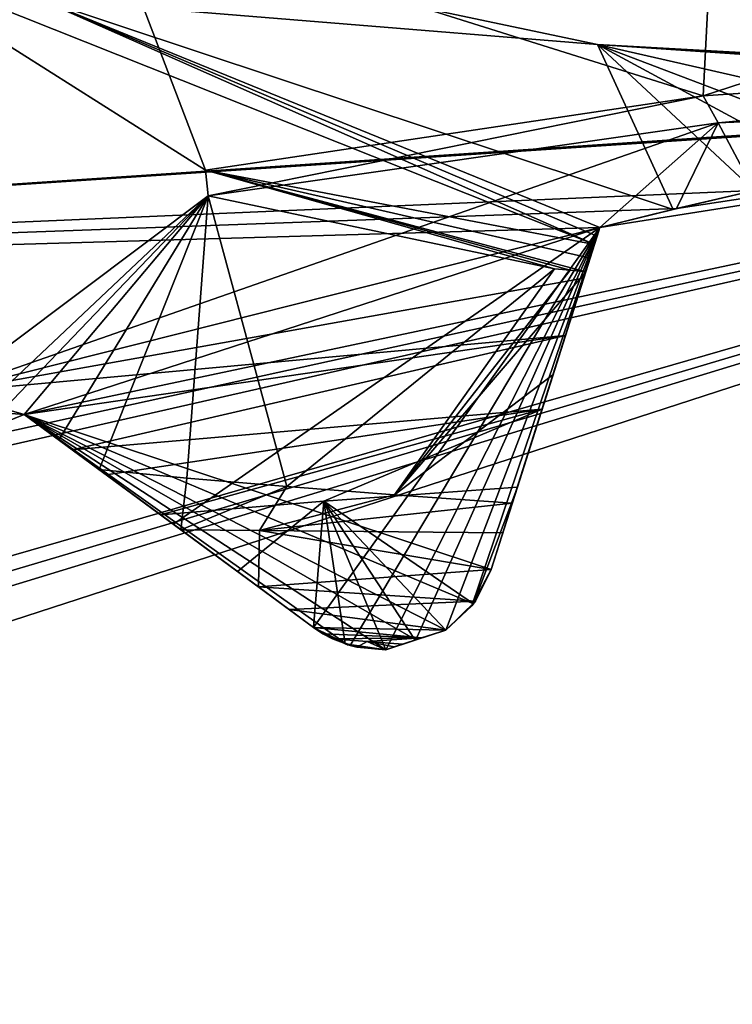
# Model space of a CAD drawing. Header units: millimetres. Extents: x -114 to 114, y -36 to 48.
# Tile 193 of 256: x 21.16 to 22.09, y 5.135 to 6.421. Entities that reach past the tile are written whole.
import ezdxf

# ---------------------------------------------------------------- set-up
doc = ezdxf.new("R2010")
doc.units = ezdxf.units.MM
doc.header["$LTSCALE"] = 65.185185
for name, color, linetype in [('2', 7, 'CONTINUOUS'), ('2786', 7, 'CONTINUOUS'), ('3463', 7, 'CONTINUOUS'), ('3648', 7, 'CONTINUOUS'), ('3649', 7, 'CONTINUOUS'), ('3650', 7, 'CONTINUOUS'), ('3652', 7, 'CONTINUOUS'), ('3657', 7, 'CONTINUOUS'), ('3702', 7, 'CONTINUOUS'), ('3703', 7, 'CONTINUOUS'), ('3704', 7, 'CONTINUOUS'), ('3705', 7, 'CONTINUOUS'), ('3706', 7, 'CONTINUOUS'), ('3830', 7, 'CONTINUOUS'), ('3831', 7, 'CONTINUOUS'), ('3832', 7, 'CONTINUOUS'), ('3833', 7, 'CONTINUOUS'), ('3834', 7, 'CONTINUOUS'), ('3835', 7, 'CONTINUOUS'), ('3957', 7, 'CONTINUOUS'), ('3958', 7, 'CONTINUOUS'), ('3986', 7, 'CONTINUOUS'), ('4003', 7, 'CONTINUOUS'), ('4004', 7, 'CONTINUOUS'), ('4005', 7, 'CONTINUOUS'), ('4006', 7, 'CONTINUOUS'), ('4007', 7, 'CONTINUOUS'), ('4008', 7, 'CONTINUOUS'), ('4009', 7, 'CONTINUOUS'), ('4059', 7, 'CONTINUOUS'), ('4062', 7, 'CONTINUOUS'), ('4065', 7, 'CONTINUOUS'), ('78', 7, 'CONTINUOUS'), ('91', 7, 'CONTINUOUS'), ('93', 7, 'CONTINUOUS')]:
    doc.layers.add(name, color=color, linetype=linetype)

msp = doc.modelspace()

# ---------------------------------------------------------------- linework, layer by layer
at = {"layer": '2', "linetype": 'CONTINUOUS'}
for points in [[(-113, 35, 92.5), (63.3, 0, 92.5), (64.6742, 4.2309, 92.5), (-113, 35, 92.5)], [(63.3, 0, 92.5), (-113, 35, 92.5), (25.7254, 6.8475, 92.5), (63.3, 0, 92.5)], [(68.2746, 6.8475, 92.5), (-113, 35, 92.5), (64.6742, 4.2309, 92.5), (68.2746, 6.8475, 92.5)], [(21.2746, 6.8475, 92.5), (-19.2659, 13.0293, 92.5), (17.6742, 4.2309, 92.5), (21.2746, 6.8475, 92.5)]]:
    msp.add_3dface(points, dxfattribs=at)
at = {"layer": '2786', "linetype": 'CONTINUOUS'}
for points in [[(110.5, 32.5, 90), (-10.4698, 4.2312, 90), (-12.4154, 8.0512, 90), (110.5, 32.5, 90)], [(110.5, 32.5, 90), (-9.8, 0, 90), (-10.4698, 4.2312, 90), (110.5, 32.5, 90)], [(-9.8, 0, 90), (110.5, 32.5, 90), (21.2746, 6.8475, 90), (-9.8, 0, 90)], [(-9.8, 0, 90), (21.2746, 6.8475, 90), (17.6742, 4.2309, 90), (-9.8, 0, 90)]]:
    msp.add_3dface(points, dxfattribs=at)
at = {"layer": '3463', "linetype": 'CONTINUOUS'}
for points in [[(19.3182, 12.8886, 110), (23.5, -13.55, 110), (23.5, 13.55, 110), (19.3182, 12.8886, 110)], [(19.3182, -12.8886, 110), (23.5, -13.55, 110), (19.3182, 12.8886, 110), (19.3182, -12.8886, 110)]]:
    msp.add_3dface(points, dxfattribs=at)
at = {"layer": '3648', "linetype": 'CONTINUOUS'}
for points in [[(23.5, 7.5, 108), (23.5, -7.5, 108), (19.0917, -6.0677, 108), (23.5, 7.5, 108)], [(19.0917, 6.0677, 108), (23.5, 7.5, 108), (19.0917, -6.0677, 108), (19.0917, 6.0677, 108)]]:
    msp.add_3dface(points, dxfattribs=at)
at = {"layer": '3649', "linetype": 'CONTINUOUS'}
for points in [[(23.5, 7.5, 108), (19.0917, 6.0677, 108), (23.5, 7.5, 106), (23.5, 7.5, 108)], [(23.5, 7.5, 106), (19.0917, 6.0677, 108), (19.0917, 6.0677, 106), (23.5, 7.5, 106)]]:
    msp.add_3dface(points, dxfattribs=at)
at = {"layer": '3650', "linetype": 'CONTINUOUS'}
for points in [[(23.5, 7.5, 106), (19.0917, 6.0677, 106), (23.1051, 6.3377, 106), (23.5, 7.5, 106)], [(23.1051, 6.3377, 106), (19.0917, 6.0677, 106), (23.0018, 6.3304, 106), (23.1051, 6.3377, 106)], [(23.0018, 6.3304, 106), (19.0917, 6.0677, 106), (22.8986, 6.3215, 106), (23.0018, 6.3304, 106)], [(22.8986, 6.3215, 106), (19.0917, 6.0677, 106), (22.1185, 6.1979, 106), (22.8986, 6.3215, 106)], [(22.1185, 6.1979, 106), (19.0917, 6.0677, 106), (22.0176, 6.1745, 106), (22.1185, 6.1979, 106)], [(22.0176, 6.1745, 106), (19.0917, 6.0677, 106), (21.9171, 6.1496, 106), (22.0176, 6.1745, 106)], [(21.9171, 6.1496, 106), (19.0917, 6.0677, 106), (21.1659, 5.9055, 106), (21.9171, 6.1496, 106)], [(21.7752, 5.7029, 106), (21.9171, 6.1496, 106), (21.1659, 5.9055, 106), (21.7752, 5.7029, 106)], [(21.1659, 5.9055, 106), (19.0917, 6.0677, 106), (21.07, 5.8666, 106), (21.1659, 5.9055, 106)], [(21.7523, 5.6583, 106), (21.7752, 5.7029, 106), (21.1659, 5.9055, 106), (21.7523, 5.6583, 106)], [(21.716, 5.6238, 106), (21.7523, 5.6583, 106), (21.1659, 5.9055, 106), (21.716, 5.6238, 106)], [(21.6768, 5.6112, 106), (21.716, 5.6238, 106), (21.1659, 5.9055, 106), (21.6768, 5.6112, 106)], [(21.6377, 5.5984, 106), (21.6768, 5.6112, 106), (21.1659, 5.9055, 106), (21.6377, 5.5984, 106)], [(21.588, 5.6049, 106), (21.6377, 5.5984, 106), (21.1659, 5.9055, 106), (21.588, 5.6049, 106)], [(21.5433, 5.6275, 106), (21.588, 5.6049, 106), (21.1659, 5.9055, 106), (21.5433, 5.6275, 106)]]:
    msp.add_3dface(points, dxfattribs=at)
at = {"layer": '3652', "linetype": 'CONTINUOUS'}
for points in [[(16.8874, 9.1014, 93.5), (23.5, 11.25, 93.5), (17.4132, 1.9776, 93.5), (16.8874, 9.1014, 93.5)], [(17.4132, 1.9776, 93.5), (23.5, 11.25, 93.5), (19.7381, 5.1776, 93.5), (17.4132, 1.9776, 93.5)], [(23.5, 11.25, 93.5), (23.5, 6.4, 93.5), (19.7381, 5.1776, 93.5), (23.5, 11.25, 93.5)]]:
    msp.add_3dface(points, dxfattribs=at)
at = {"layer": '3657', "linetype": 'CONTINUOUS'}
for points in [[(19.7381, 5.1776, 93.5), (23.5, 6.4, 93.5), (20.0943, 5.3595, 93.55), (19.7381, 5.1776, 93.5)], [(20.0943, 5.3595, 93.55), (23.5, 6.4, 93.5), (20.1821, 5.4143, 93.55), (20.0943, 5.3595, 93.55)], [(20.1821, 5.4143, 93.55), (23.5, 6.4, 93.5), (20.2709, 5.4676, 93.55), (20.1821, 5.4143, 93.55)], [(20.2709, 5.4676, 93.55), (23.5, 6.4, 93.5), (20.9746, 5.8262, 93.55), (20.2709, 5.4676, 93.55)], [(20.9746, 5.8262, 93.55), (23.5, 6.4, 93.5), (21.07, 5.8666, 93.55), (20.9746, 5.8262, 93.55)], [(21.07, 5.8666, 93.55), (23.5, 6.4, 93.5), (21.1659, 5.9055, 93.55), (21.07, 5.8666, 93.55)], [(21.1659, 5.9055, 93.55), (23.5, 6.4, 93.5), (21.9171, 6.1496, 93.55), (21.1659, 5.9055, 93.55)], [(21.9171, 6.1496, 93.55), (23.5, 6.4, 93.5), (22.0176, 6.1745, 93.55), (21.9171, 6.1496, 93.55)], [(22.0176, 6.1745, 93.55), (23.5, 6.4, 93.5), (22.1185, 6.1979, 93.55), (22.0176, 6.1745, 93.55)], [(21.3606, 5.7621, 93.7536), (21.1659, 5.9055, 93.55), (21.9171, 6.1496, 93.55), (21.3606, 5.7621, 93.7536)], [(21.5433, 5.6275, 93.942), (21.3606, 5.7621, 93.7536), (21.9171, 6.1496, 93.55), (21.5433, 5.6275, 93.942)], [(21.5914, 5.604, 93.9799), (21.5433, 5.6275, 93.942), (21.9171, 6.1496, 93.55), (21.5914, 5.604, 93.9799)], [(21.6377, 5.5984, 94), (21.5914, 5.604, 93.9799), (21.9171, 6.1496, 93.55), (21.6377, 5.5984, 94)], [(21.6768, 5.6112, 94), (21.6377, 5.5984, 94), (21.9171, 6.1496, 93.55), (21.6768, 5.6112, 94)], [(21.716, 5.6238, 94), (21.6768, 5.6112, 94), (21.9171, 6.1496, 93.55), (21.716, 5.6238, 94)], [(21.7502, 5.6555, 93.9799), (21.716, 5.6238, 94), (21.9171, 6.1496, 93.55), (21.7502, 5.6555, 93.9799)], [(21.7752, 5.7029, 93.942), (21.7502, 5.6555, 93.9799), (21.9171, 6.1496, 93.55), (21.7752, 5.7029, 93.942)], [(21.844, 5.9192, 93.7535), (21.7752, 5.7029, 93.942), (21.9171, 6.1496, 93.55), (21.844, 5.9192, 93.7535)]]:
    msp.add_3dface(points, dxfattribs=at)
at = {"layer": '3702', "linetype": 'CONTINUOUS'}
for points in [[(21.1659, 5.9055, 100.12), (21.07, 5.8666, 106), (21.0626, 5.8636, 99.9004), (21.1659, 5.9055, 100.12)], [(21.1659, 5.9055, 106), (21.07, 5.8666, 106), (21.1659, 5.9055, 100.12), (21.1659, 5.9055, 106)]]:
    msp.add_3dface(points, dxfattribs=at)
at = {"layer": '3703', "linetype": 'CONTINUOUS'}
for points in [[(21.5433, 5.6275, 106), (21.1659, 5.9055, 106), (21.1659, 5.9055, 100.12), (21.5433, 5.6275, 106)], [(21.5433, 5.6275, 106), (21.1659, 5.9055, 100.12), (21.2283, 5.8595, 100.2645), (21.5433, 5.6275, 106)], [(21.2729, 5.8267, 100.3258), (21.5433, 5.6275, 106), (21.2283, 5.8595, 100.2645), (21.2729, 5.8267, 100.3258)], [(21.3438, 5.7745, 100.3553), (21.5433, 5.6275, 106), (21.2729, 5.8267, 100.3258), (21.3438, 5.7745, 100.3553)], [(21.4441, 5.7006, 100.2964), (21.5433, 5.6275, 106), (21.3438, 5.7745, 100.3553), (21.4441, 5.7006, 100.2964)], [(21.5433, 5.6275, 100.2381), (21.5433, 5.6275, 106), (21.4441, 5.7006, 100.2964), (21.5433, 5.6275, 100.2381)]]:
    msp.add_3dface(points, dxfattribs=at)
at = {"layer": '3704', "linetype": 'CONTINUOUS'}
for points in [[(21.7752, 5.7029, 100.6594), (21.7523, 5.6583, 106), (21.7522, 5.6582, 100.5435), (21.7752, 5.7029, 100.6594)], [(21.7752, 5.7029, 106), (21.7523, 5.6583, 106), (21.7752, 5.7029, 100.6594), (21.7752, 5.7029, 106)], [(21.7523, 5.6583, 106), (21.716, 5.6238, 106), (21.7522, 5.6582, 100.5435), (21.7523, 5.6583, 106)], [(21.716, 5.6238, 106), (21.716, 5.6238, 100.4315), (21.7522, 5.6582, 100.5435), (21.716, 5.6238, 106)]]:
    msp.add_3dface(points, dxfattribs=at)
at = {"layer": '3705', "linetype": 'CONTINUOUS'}
for points in [[(21.9171, 6.1496, 106), (21.7752, 5.7029, 106), (21.7752, 5.7029, 100.6594), (21.9171, 6.1496, 106)], [(21.9171, 6.1496, 106), (21.7752, 5.7029, 100.6594), (21.7918, 5.7549, 100.7802), (21.9171, 6.1496, 106)], [(21.8095, 5.8106, 100.9048), (21.9171, 6.1496, 106), (21.7918, 5.7549, 100.7802), (21.8095, 5.8106, 100.9048)], [(21.9171, 6.1496, 106), (21.8095, 5.8106, 100.9048), (21.8418, 5.9124, 101.0026), (21.9171, 6.1496, 106)], [(21.8454, 5.9236, 101.0047), (21.9171, 6.1496, 106), (21.8418, 5.9124, 101.0026), (21.8454, 5.9236, 101.0047)], [(21.8724, 6.0087, 100.9588), (21.9171, 6.1496, 106), (21.8454, 5.9236, 101.0047), (21.8724, 6.0087, 100.9588)], [(21.8962, 6.0836, 100.8166), (21.9171, 6.1496, 106), (21.8724, 6.0087, 100.9588), (21.8962, 6.0836, 100.8166)], [(21.9171, 6.1496, 100.6875), (21.9171, 6.1496, 106), (21.8962, 6.0836, 100.8166), (21.9171, 6.1496, 100.6875)]]:
    msp.add_3dface(points, dxfattribs=at)
at = {"layer": '3706', "linetype": 'CONTINUOUS'}
for points in [[(22.1185, 6.1979, 100.7844), (22.0176, 6.1745, 106), (22.0172, 6.1745, 100.7372), (22.1185, 6.1979, 100.7844)], [(22.1185, 6.1979, 106), (22.0176, 6.1745, 106), (22.1185, 6.1979, 100.7844), (22.1185, 6.1979, 106)], [(22.0176, 6.1745, 106), (21.9171, 6.1496, 106), (22.0172, 6.1745, 100.7372), (22.0176, 6.1745, 106)], [(21.9171, 6.1496, 106), (21.9171, 6.1496, 100.6875), (22.0172, 6.1745, 100.7372), (21.9171, 6.1496, 106)]]:
    msp.add_3dface(points, dxfattribs=at)
at = {"layer": '3830', "linetype": 'CONTINUOUS'}
for points in [[(21.8724, 6.0087, 100.9588), (21.1659, 5.9055, 100.12), (21.0642, 5.9347, 99.7438), (21.8724, 6.0087, 100.9588)], [(21.2283, 5.8595, 100.2645), (21.1659, 5.9055, 100.12), (21.8724, 6.0087, 100.9588), (21.2283, 5.8595, 100.2645)], [(21.2283, 5.8595, 100.2645), (21.8724, 6.0087, 100.9588), (21.8418, 5.9124, 101.0026), (21.2283, 5.8595, 100.2645)], [(21.8724, 6.0087, 100.9588), (21.8454, 5.9236, 101.0047), (21.8418, 5.9124, 101.0026), (21.8724, 6.0087, 100.9588)], [(21.1659, 5.9055, 100.12), (21.0626, 5.8636, 99.9004), (21.0642, 5.9347, 99.7438), (21.1659, 5.9055, 100.12)], [(21.2729, 5.8267, 100.3258), (21.2283, 5.8595, 100.2645), (21.8418, 5.9124, 101.0026), (21.2729, 5.8267, 100.3258)], [(21.3438, 5.7745, 100.3553), (21.2729, 5.8267, 100.3258), (21.8418, 5.9124, 101.0026), (21.3438, 5.7745, 100.3553)], [(21.3438, 5.7745, 100.3553), (21.8418, 5.9124, 101.0026), (21.5571, 5.7925, 100.6466), (21.3438, 5.7745, 100.3553)], [(21.8418, 5.9124, 101.0026), (21.8095, 5.8106, 100.9048), (21.5571, 5.7925, 100.6466), (21.8418, 5.9124, 101.0026)]]:
    msp.add_3dface(points, dxfattribs=at)
at = {"layer": '3831', "linetype": 'CONTINUOUS'}
for points in [[(23.5, 6.3816, 101.1), (22.8986, 6.3215, 101.0511), (22.0716, 6.2864, 100.5394), (23.5, 6.3816, 101.1)], [(22.8986, 6.3215, 101.0511), (22.1185, 6.1979, 100.7844), (22.0716, 6.2864, 100.5394), (22.8986, 6.3215, 101.0511)], [(21.9171, 6.1496, 100.6875), (21.0642, 5.9347, 99.7438), (22.0716, 6.2864, 100.5394), (21.9171, 6.1496, 100.6875)], [(22.0716, 6.2864, 100.5394), (21.0642, 5.9347, 99.7438), (21.4059, 6.1912, 99.157), (22.0716, 6.2864, 100.5394)], [(22.0172, 6.1745, 100.7372), (21.9171, 6.1496, 100.6875), (22.0716, 6.2864, 100.5394), (22.0172, 6.1745, 100.7372)], [(22.1185, 6.1979, 100.7844), (22.0172, 6.1745, 100.7372), (22.0716, 6.2864, 100.5394), (22.1185, 6.1979, 100.7844)], [(21.0642, 5.9347, 99.7438), (21.0558, 5.8607, 98.2846), (21.4059, 6.1912, 99.157), (21.0642, 5.9347, 99.7438)], [(21.4059, 6.1912, 99.157), (21.0558, 5.8607, 98.2846), (21.1111, 5.8835, 98.2413), (21.4059, 6.1912, 99.157)], [(21.1659, 5.9055, 98.1997), (21.4059, 6.1912, 99.157), (21.1111, 5.8835, 98.2413), (21.1659, 5.9055, 98.1997)], [(21.211, 5.8723, 97.9886), (21.4059, 6.1912, 99.157), (21.1659, 5.9055, 98.1997), (21.211, 5.8723, 97.9886)], [(21.2637, 5.8335, 97.7814), (21.4059, 6.1912, 99.157), (21.211, 5.8723, 97.9886), (21.2637, 5.8335, 97.7814)], [(21.3782, 5.8224, 97.5914), (21.4059, 6.1912, 99.157), (21.2637, 5.8335, 97.7814), (21.3782, 5.8224, 97.5914)], [(21.5088, 5.8113, 97.4121), (21.4059, 6.1912, 99.157), (21.3782, 5.8224, 97.5914), (21.5088, 5.8113, 97.4121)], [(21.8582, 6.0959, 97.6907), (21.4059, 6.1912, 99.157), (21.5088, 5.8113, 97.4121), (21.8582, 6.0959, 97.6907)], [(21.9171, 6.1496, 100.6875), (21.8962, 6.0836, 100.8166), (21.0642, 5.9347, 99.7438), (21.9171, 6.1496, 100.6875)], [(21.8962, 6.0836, 100.8166), (21.8724, 6.0087, 100.9588), (21.0642, 5.9347, 99.7438), (21.8962, 6.0836, 100.8166)]]:
    msp.add_3dface(points, dxfattribs=at)
at = {"layer": '3832', "linetype": 'CONTINUOUS'}
for points in [[(23.172, 6.6866, 101.5256), (23.5, 6.4184, 101.1), (22.0519, 6.3215, 100.5209), (23.172, 6.6866, 101.5256)], [(22.0678, 6.627, 101.106), (23.172, 6.6866, 101.5256), (22.0519, 6.3215, 100.5209), (22.0678, 6.627, 101.106)], [(21.2718, 6.5674, 100.2333), (22.0678, 6.627, 101.106), (22.0519, 6.3215, 100.5209), (21.2718, 6.5674, 100.2333)], [(20.955, 6.5078, 99.0954), (21.2718, 6.5674, 100.2333), (21.4025, 6.2246, 99.1027), (20.955, 6.5078, 99.0954)], [(21.4025, 6.2246, 99.1027), (21.2718, 6.5674, 100.2333), (22.0519, 6.3215, 100.5209), (21.4025, 6.2246, 99.1027)], [(21.1857, 6.4482, 97.9369), (20.955, 6.5078, 99.0954), (21.9102, 6.1277, 97.6279), (21.1857, 6.4482, 97.9369)], [(21.9102, 6.1277, 97.6279), (20.955, 6.5078, 99.0954), (21.4025, 6.2246, 99.1027), (21.9102, 6.1277, 97.6279)], [(21.9142, 6.3886, 97.0071), (21.1857, 6.4482, 97.9369), (22.0127, 6.1734, 97.3865), (21.9142, 6.3886, 97.0071)], [(22.0127, 6.1734, 97.3865), (21.1857, 6.4482, 97.9369), (21.9171, 6.1496, 97.5606), (22.0127, 6.1734, 97.3865)], [(21.9171, 6.1496, 97.5606), (21.1857, 6.4482, 97.9369), (21.9136, 6.1385, 97.5944), (21.9171, 6.1496, 97.5606)], [(21.9136, 6.1385, 97.5944), (21.1857, 6.4482, 97.9369), (21.9102, 6.1277, 97.6279), (21.9136, 6.1385, 97.5944)], [(22.9839, 6.329, 96.5061), (21.9142, 6.3886, 97.0071), (22.9412, 6.3254, 96.5248), (22.9839, 6.329, 96.5061)], [(22.9412, 6.3254, 96.5248), (21.9142, 6.3886, 97.0071), (22.8986, 6.3215, 96.5448), (22.9412, 6.3254, 96.5248)], [(22.8986, 6.3215, 96.5448), (21.9142, 6.3886, 97.0071), (22.8278, 6.1801, 96.8062), (22.8986, 6.3215, 96.5448)], [(22.8278, 6.1801, 96.8062), (21.9142, 6.3886, 97.0071), (22.7694, 6.0636, 97.0312), (22.8278, 6.1801, 96.8062)], [(22.7694, 6.0636, 97.0312), (21.9142, 6.3886, 97.0071), (22.4793, 6.083, 97.1648), (22.7694, 6.0636, 97.0312)], [(22.4793, 6.083, 97.1648), (21.9142, 6.3886, 97.0071), (22.1185, 6.1979, 97.2245), (22.4793, 6.083, 97.1648)], [(22.1185, 6.1979, 97.2245), (21.9142, 6.3886, 97.0071), (22.0127, 6.1734, 97.3865), (22.1185, 6.1979, 97.2245)]]:
    msp.add_3dface(points, dxfattribs=at)
at = {"layer": '3833', "linetype": 'CONTINUOUS'}
for points in [[(21.5088, 5.8113, 97.4121), (21.473, 5.7541, 97.3836), (21.6493, 5.8006, 97.2504), (21.5088, 5.8113, 97.4121)], [(21.6493, 5.8006, 97.2504), (21.473, 5.7541, 97.3836), (21.8029, 5.7899, 97.1011), (21.6493, 5.8006, 97.2504)], [(21.8029, 5.7899, 97.1011), (21.473, 5.7541, 97.3836), (21.7905, 5.7509, 97.0631), (21.8029, 5.7899, 97.1011)], [(21.473, 5.7541, 97.3836), (21.4714, 5.6805, 97.3823), (21.7752, 5.7029, 97.0551), (21.473, 5.7541, 97.3836)], [(21.7905, 5.7509, 97.0631), (21.473, 5.7541, 97.3836), (21.7752, 5.7029, 97.0551), (21.7905, 5.7509, 97.0631)], [(21.7752, 5.7029, 97.0551), (21.4714, 5.6805, 97.3823), (21.7549, 5.6619, 97.0791), (21.7752, 5.7029, 97.0551)], [(21.7549, 5.6619, 97.0791), (21.4714, 5.6805, 97.3823), (21.5115, 5.651, 97.3529), (21.7549, 5.6619, 97.0791)], [(21.716, 5.6238, 97.146), (21.7549, 5.6619, 97.0791), (21.5115, 5.651, 97.3529), (21.716, 5.6238, 97.146)], [(21.5433, 5.6275, 97.3424), (21.716, 5.6238, 97.146), (21.5115, 5.651, 97.3529), (21.5433, 5.6275, 97.3424)], [(21.6846, 5.6137, 97.1943), (21.716, 5.6238, 97.146), (21.5433, 5.6275, 97.3424), (21.6846, 5.6137, 97.1943)], [(21.5557, 5.6193, 97.3416), (21.6846, 5.6137, 97.1943), (21.5433, 5.6275, 97.3424), (21.5557, 5.6193, 97.3416)], [(21.5682, 5.6126, 97.3404), (21.6846, 5.6137, 97.1943), (21.5557, 5.6193, 97.3416), (21.5682, 5.6126, 97.3404)], [(21.6135, 5.6092, 97.2891), (21.6846, 5.6137, 97.1943), (21.5682, 5.6126, 97.3404), (21.6135, 5.6092, 97.2891)], [(21.6602, 5.6058, 97.239), (21.6846, 5.6137, 97.1943), (21.6135, 5.6092, 97.2891), (21.6602, 5.6058, 97.239)]]:
    msp.add_3dface(points, dxfattribs=at)
at = {"layer": '3834', "linetype": 'CONTINUOUS'}
for points in [[(21.8582, 6.0959, 97.6907), (21.5088, 5.8113, 97.4121), (21.6493, 5.8006, 97.2504), (21.8582, 6.0959, 97.6907)], [(21.8582, 6.0959, 97.6907), (21.6493, 5.8006, 97.2504), (21.8783, 6.094, 97.6658), (21.8582, 6.0959, 97.6907)], [(21.8783, 6.094, 97.6658), (21.6493, 5.8006, 97.2504), (21.8989, 6.092, 97.6412), (21.8783, 6.094, 97.6658)], [(21.8989, 6.092, 97.6412), (21.6493, 5.8006, 97.2504), (21.856, 5.9572, 97.3947), (21.8989, 6.092, 97.6412)], [(21.6493, 5.8006, 97.2504), (21.8029, 5.7899, 97.1011), (21.856, 5.9572, 97.3947), (21.6493, 5.8006, 97.2504)]]:
    msp.add_3dface(points, dxfattribs=at)
at = {"layer": '3835', "linetype": 'CONTINUOUS'}
for points in [[(21.6135, 5.6092, 97.2891), (21.5682, 5.6126, 97.3404), (21.5998, 5.6018, 97.3262), (21.6135, 5.6092, 97.2891)], [(21.6377, 5.5984, 97.2857), (21.6135, 5.6092, 97.2891), (21.5998, 5.6018, 97.3262), (21.6377, 5.5984, 97.2857)], [(21.6602, 5.6058, 97.239), (21.6135, 5.6092, 97.2891), (21.6488, 5.6021, 97.2623), (21.6602, 5.6058, 97.239)], [(21.6488, 5.6021, 97.2623), (21.6135, 5.6092, 97.2891), (21.6377, 5.5984, 97.2857), (21.6488, 5.6021, 97.2623)]]:
    msp.add_3dface(points, dxfattribs=at)
at = {"layer": '3957', "linetype": 'CONTINUOUS'}
for points in [[(21.716, 5.6238, 100.4315), (21.6768, 5.6112, 106), (21.676, 5.611, 100.3586), (21.716, 5.6238, 100.4315)], [(21.716, 5.6238, 106), (21.6768, 5.6112, 106), (21.716, 5.6238, 100.4315), (21.716, 5.6238, 106)], [(21.6768, 5.6112, 106), (21.6377, 5.5984, 106), (21.676, 5.611, 100.3586), (21.6768, 5.6112, 106)], [(21.6377, 5.5984, 106), (21.6377, 5.5984, 100.2838), (21.676, 5.611, 100.3586), (21.6377, 5.5984, 106)]]:
    msp.add_3dface(points, dxfattribs=at)
at = {"layer": '3958', "linetype": 'CONTINUOUS'}
for points in [[(21.6768, 5.6112, 94), (21.716, 5.6238, 94), (21.6846, 5.6137, 97.1943), (21.6768, 5.6112, 94)], [(21.716, 5.6238, 94), (21.716, 5.6238, 97.146), (21.6846, 5.6137, 97.1943), (21.716, 5.6238, 94)], [(21.6377, 5.5984, 94), (21.6768, 5.6112, 94), (21.6377, 5.5984, 97.2857), (21.6377, 5.5984, 94)], [(21.6768, 5.6112, 94), (21.6488, 5.6021, 97.2623), (21.6377, 5.5984, 97.2857), (21.6768, 5.6112, 94)], [(21.6768, 5.6112, 94), (21.6602, 5.6058, 97.239), (21.6488, 5.6021, 97.2623), (21.6768, 5.6112, 94)], [(21.6768, 5.6112, 94), (21.6846, 5.6137, 97.1943), (21.6602, 5.6058, 97.239), (21.6768, 5.6112, 94)]]:
    msp.add_3dface(points, dxfattribs=at)
at = {"layer": '3986', "linetype": 'CONTINUOUS'}
for points in [[(23.5, 6.4184, 101.1), (22.0716, 6.2864, 100.5394), (22.0519, 6.3215, 100.5209), (23.5, 6.4184, 101.1)], [(23.5, 6.4184, 101.1), (23.5, 6.3816, 101.1), (22.0716, 6.2864, 100.5394), (23.5, 6.4184, 101.1)], [(21.4059, 6.1912, 99.157), (21.4025, 6.2246, 99.1027), (22.0519, 6.3215, 100.5209), (21.4059, 6.1912, 99.157)], [(22.0716, 6.2864, 100.5394), (21.4059, 6.1912, 99.157), (22.0519, 6.3215, 100.5209), (22.0716, 6.2864, 100.5394)], [(21.4059, 6.1912, 99.157), (21.8582, 6.0959, 97.6907), (21.4025, 6.2246, 99.1027), (21.4059, 6.1912, 99.157)], [(21.4025, 6.2246, 99.1027), (21.8582, 6.0959, 97.6907), (21.8783, 6.094, 97.6658), (21.4025, 6.2246, 99.1027)], [(21.9102, 6.1277, 97.6279), (21.4025, 6.2246, 99.1027), (21.9045, 6.1098, 97.6346), (21.9102, 6.1277, 97.6279)], [(21.4025, 6.2246, 99.1027), (21.8783, 6.094, 97.6658), (21.8989, 6.092, 97.6412), (21.4025, 6.2246, 99.1027)], [(21.4025, 6.2246, 99.1027), (21.8989, 6.092, 97.6412), (21.9045, 6.1098, 97.6346), (21.4025, 6.2246, 99.1027)]]:
    msp.add_3dface(points, dxfattribs=at)
at = {"layer": '4003', "linetype": 'CONTINUOUS'}
for points in [[(21.07, 5.8666, 93.55), (21.1659, 5.9055, 93.55), (21.1111, 5.8835, 98.2413), (21.07, 5.8666, 93.55)], [(21.1659, 5.9055, 93.55), (21.1659, 5.9055, 98.1997), (21.1111, 5.8835, 98.2413), (21.1659, 5.9055, 93.55)]]:
    msp.add_3dface(points, dxfattribs=at)
at = {"layer": '4004', "linetype": 'CONTINUOUS'}
for points in [[(21.1659, 5.9055, 93.55), (21.3606, 5.7621, 93.7536), (21.5433, 5.6275, 97.3424), (21.1659, 5.9055, 93.55)], [(21.1659, 5.9055, 93.55), (21.2637, 5.8335, 97.7814), (21.211, 5.8723, 97.9886), (21.1659, 5.9055, 93.55)], [(21.2637, 5.8335, 97.7814), (21.1659, 5.9055, 93.55), (21.3702, 5.755, 97.5174), (21.2637, 5.8335, 97.7814)], [(21.1659, 5.9055, 93.55), (21.211, 5.8723, 97.9886), (21.1659, 5.9055, 98.1997), (21.1659, 5.9055, 93.55)], [(21.4714, 5.6805, 97.3823), (21.1659, 5.9055, 93.55), (21.5115, 5.651, 97.3529), (21.4714, 5.6805, 97.3823)], [(21.1659, 5.9055, 93.55), (21.4714, 5.6805, 97.3823), (21.3702, 5.755, 97.5174), (21.1659, 5.9055, 93.55)], [(21.1659, 5.9055, 93.55), (21.5433, 5.6275, 97.3424), (21.5115, 5.651, 97.3529), (21.1659, 5.9055, 93.55)], [(21.3606, 5.7621, 93.7536), (21.5433, 5.6275, 93.942), (21.5433, 5.6275, 97.3424), (21.3606, 5.7621, 93.7536)]]:
    msp.add_3dface(points, dxfattribs=at)
at = {"layer": '4005', "linetype": 'CONTINUOUS'}
for points in [[(21.7502, 5.6555, 93.9799), (21.7752, 5.7029, 93.942), (21.7549, 5.6619, 97.0791), (21.7502, 5.6555, 93.9799)], [(21.7752, 5.7029, 93.942), (21.7752, 5.7029, 97.0551), (21.7549, 5.6619, 97.0791), (21.7752, 5.7029, 93.942)], [(21.7502, 5.6555, 93.9799), (21.7549, 5.6619, 97.0791), (21.716, 5.6238, 97.146), (21.7502, 5.6555, 93.9799)], [(21.716, 5.6238, 94), (21.7502, 5.6555, 93.9799), (21.716, 5.6238, 97.146), (21.716, 5.6238, 94)]]:
    msp.add_3dface(points, dxfattribs=at)
at = {"layer": '4006', "linetype": 'CONTINUOUS'}
for points in [[(21.588, 5.6049, 106), (21.5433, 5.6275, 106), (21.5846, 5.606, 100.2368), (21.588, 5.6049, 106)], [(21.5433, 5.6275, 106), (21.5433, 5.6275, 100.2381), (21.5846, 5.606, 100.2368), (21.5433, 5.6275, 106)], [(21.6377, 5.5984, 100.2838), (21.588, 5.6049, 106), (21.5846, 5.606, 100.2368), (21.6377, 5.5984, 100.2838)], [(21.6377, 5.5984, 106), (21.588, 5.6049, 106), (21.6377, 5.5984, 100.2838), (21.6377, 5.5984, 106)]]:
    msp.add_3dface(points, dxfattribs=at)
at = {"layer": '4007', "linetype": 'CONTINUOUS'}
for points in [[(21.5433, 5.6275, 93.942), (21.5914, 5.604, 93.9799), (21.5433, 5.6275, 97.3424), (21.5433, 5.6275, 93.942)], [(21.5914, 5.604, 93.9799), (21.5557, 5.6193, 97.3416), (21.5433, 5.6275, 97.3424), (21.5914, 5.604, 93.9799)], [(21.5914, 5.604, 93.9799), (21.5682, 5.6126, 97.3404), (21.5557, 5.6193, 97.3416), (21.5914, 5.604, 93.9799)], [(21.5682, 5.6126, 97.3404), (21.5914, 5.604, 93.9799), (21.5998, 5.6018, 97.3262), (21.5682, 5.6126, 97.3404)], [(21.5914, 5.604, 93.9799), (21.6377, 5.5984, 94), (21.5998, 5.6018, 97.3262), (21.5914, 5.604, 93.9799)], [(21.6377, 5.5984, 94), (21.6377, 5.5984, 97.2857), (21.5998, 5.6018, 97.3262), (21.6377, 5.5984, 94)]]:
    msp.add_3dface(points, dxfattribs=at)
at = {"layer": '4008', "linetype": 'CONTINUOUS'}
for points in [[(21.7752, 5.7029, 93.942), (21.844, 5.9192, 93.7535), (21.9171, 6.1496, 97.5606), (21.7752, 5.7029, 93.942)], [(21.7752, 5.7029, 93.942), (21.9171, 6.1496, 97.5606), (21.8029, 5.7899, 97.1011), (21.7752, 5.7029, 93.942)], [(21.8029, 5.7899, 97.1011), (21.9171, 6.1496, 97.5606), (21.856, 5.9572, 97.3947), (21.8029, 5.7899, 97.1011)], [(21.844, 5.9192, 93.7535), (21.9171, 6.1496, 93.55), (21.9171, 6.1496, 97.5606), (21.844, 5.9192, 93.7535)], [(21.9171, 6.1496, 97.5606), (21.9136, 6.1385, 97.5944), (21.856, 5.9572, 97.3947), (21.9171, 6.1496, 97.5606)], [(21.9136, 6.1385, 97.5944), (21.9102, 6.1277, 97.6279), (21.856, 5.9572, 97.3947), (21.9136, 6.1385, 97.5944)], [(21.856, 5.9572, 97.3947), (21.9102, 6.1277, 97.6279), (21.9045, 6.1098, 97.6346), (21.856, 5.9572, 97.3947)], [(21.8989, 6.092, 97.6412), (21.856, 5.9572, 97.3947), (21.9045, 6.1098, 97.6346), (21.8989, 6.092, 97.6412)], [(21.7752, 5.7029, 93.942), (21.8029, 5.7899, 97.1011), (21.7905, 5.7509, 97.0631), (21.7752, 5.7029, 93.942)], [(21.7752, 5.7029, 93.942), (21.7905, 5.7509, 97.0631), (21.7752, 5.7029, 97.0551), (21.7752, 5.7029, 93.942)]]:
    msp.add_3dface(points, dxfattribs=at)
at = {"layer": '4009', "linetype": 'CONTINUOUS'}
for points in [[(22.0176, 6.1745, 93.55), (22.1185, 6.1979, 93.55), (22.0127, 6.1734, 97.3865), (22.0176, 6.1745, 93.55)], [(22.1185, 6.1979, 93.55), (22.1185, 6.1979, 97.2245), (22.0127, 6.1734, 97.3865), (22.1185, 6.1979, 93.55)], [(21.9171, 6.1496, 93.55), (22.0176, 6.1745, 93.55), (21.9171, 6.1496, 97.5606), (21.9171, 6.1496, 93.55)], [(22.0176, 6.1745, 93.55), (22.0127, 6.1734, 97.3865), (21.9171, 6.1496, 97.5606), (22.0176, 6.1745, 93.55)]]:
    msp.add_3dface(points, dxfattribs=at)
at = {"layer": '4059', "linetype": 'CONTINUOUS'}
for points in [[(21.1857, 6.4482, 97.9369), (21.9142, 6.3886, 97.0071), (21.2127, 6.5369, 97.7638), (21.1857, 6.4482, 97.9369)], [(21.9142, 6.3886, 97.0071), (22.9839, 6.329, 96.5061), (21.2127, 6.5369, 97.7638), (21.9142, 6.3886, 97.0071)], [(21.2127, 6.5369, 97.7638), (22.9839, 6.329, 96.5061), (23.0152, 6.4239, 96.4456), (21.2127, 6.5369, 97.7638)]]:
    msp.add_3dface(points, dxfattribs=at)
at = {"layer": '4062', "linetype": 'CONTINUOUS'}
for points in [[(21.3782, 5.8224, 97.5914), (21.2637, 5.8335, 97.7814), (21.3702, 5.755, 97.5174), (21.3782, 5.8224, 97.5914)], [(21.5088, 5.8113, 97.4121), (21.3782, 5.8224, 97.5914), (21.3702, 5.755, 97.5174), (21.5088, 5.8113, 97.4121)], [(21.473, 5.7541, 97.3836), (21.5088, 5.8113, 97.4121), (21.3702, 5.755, 97.5174), (21.473, 5.7541, 97.3836)], [(21.4714, 5.6805, 97.3823), (21.473, 5.7541, 97.3836), (21.3702, 5.755, 97.5174), (21.4714, 5.6805, 97.3823)]]:
    msp.add_3dface(points, dxfattribs=at)
at = {"layer": '4065', "linetype": 'CONTINUOUS'}
for points in [[(21.8095, 5.8106, 100.9048), (21.7522, 5.6582, 100.5435), (21.5571, 5.7925, 100.6466), (21.8095, 5.8106, 100.9048)], [(21.7752, 5.7029, 100.6594), (21.7522, 5.6582, 100.5435), (21.8095, 5.8106, 100.9048), (21.7752, 5.7029, 100.6594)], [(21.7752, 5.7029, 100.6594), (21.8095, 5.8106, 100.9048), (21.7918, 5.7549, 100.7802), (21.7752, 5.7029, 100.6594)], [(21.4441, 5.7006, 100.2964), (21.3438, 5.7745, 100.3553), (21.5571, 5.7925, 100.6466), (21.4441, 5.7006, 100.2964)], [(21.5433, 5.6275, 100.2381), (21.4441, 5.7006, 100.2964), (21.5571, 5.7925, 100.6466), (21.5433, 5.6275, 100.2381)], [(21.5433, 5.6275, 100.2381), (21.5571, 5.7925, 100.6466), (21.5846, 5.606, 100.2368), (21.5433, 5.6275, 100.2381)], [(21.7522, 5.6582, 100.5435), (21.716, 5.6238, 100.4315), (21.5571, 5.7925, 100.6466), (21.7522, 5.6582, 100.5435)], [(21.5571, 5.7925, 100.6466), (21.716, 5.6238, 100.4315), (21.676, 5.611, 100.3586), (21.5571, 5.7925, 100.6466)], [(21.6377, 5.5984, 100.2838), (21.5571, 5.7925, 100.6466), (21.676, 5.611, 100.3586), (21.6377, 5.5984, 100.2838)], [(21.5571, 5.7925, 100.6466), (21.6377, 5.5984, 100.2838), (21.5846, 5.606, 100.2368), (21.5571, 5.7925, 100.6466)]]:
    msp.add_3dface(points, dxfattribs=at)
at = {"layer": '78', "linetype": 'CONTINUOUS'}
for points in [[(21.3369, 6.6574, 92.3), (17.8369, 4.1145, 92.3), (21.3369, 6.6574, 90.2), (21.3369, 6.6574, 92.3)], [(21.3369, 6.6574, 90.2), (17.8369, 4.1145, 92.3), (17.8369, 4.1145, 90.2), (21.3369, 6.6574, 90.2)]]:
    msp.add_3dface(points, dxfattribs=at)
at = {"layer": '91', "linetype": 'CONTINUOUS'}
for points in [[(21.2746, 6.8475, 92.5), (17.6742, 4.2309, 92.5), (17.8369, 4.1145, 92.3), (21.2746, 6.8475, 92.5)], [(21.2746, 6.8475, 92.5), (17.8369, 4.1145, 92.3), (21.3369, 6.6574, 92.3), (21.2746, 6.8475, 92.5)]]:
    msp.add_3dface(points, dxfattribs=at)
at = {"layer": '93', "linetype": 'CONTINUOUS'}
for points in [[(21.2746, 6.8475, 90), (17.8369, 4.1145, 90.2), (17.6742, 4.2309, 90), (21.2746, 6.8475, 90)], [(21.3369, 6.6574, 90.2), (17.8369, 4.1145, 90.2), (21.2746, 6.8475, 90), (21.3369, 6.6574, 90.2)]]:
    msp.add_3dface(points, dxfattribs=at)

doc.saveas('drawing.dxf')
